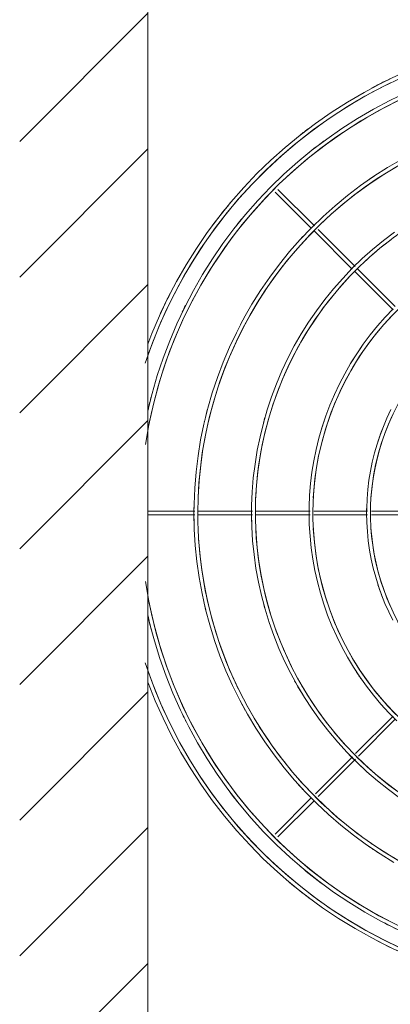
# Model space of a CAD drawing. Header units: millimetres. Extents: x -5998 to 64464, y -2232 to 8822.
# Tile 16 of 52: x 21914 to 22107, y 2852 to 3365. Entities that reach past the tile are written whole.
import ezdxf

# ---------------------------------------------------------------- set-up
doc = ezdxf.new("R2010")
doc.units = ezdxf.units.MM
for name, color, linetype, lineweight in [('A-DETL-GENF', 92, 'Continuous', 18), ('A-WALL', 113, 'Continuous', 18), ('M-EQPM', 50, 'Continuous', 18)]:
    doc.layers.add(name, color=color, linetype=linetype, lineweight=lineweight)

# ---------------------------------------------------------------- blocks, each defined once
blk = doc.blocks.new('Outdoor_Condenser_Unit_Single_Fan_15958 - Generic _Without Brackets_-V1-ELEVAÇÃO 3 - MAPEAMENTO DE DANOS')
at = {"layer": 'M-EQPM'}
for p, q in [((22047.47, 3274.73), (22066.44, 3255.76)), ((22067.86, 3257.17), (22048.89, 3276.14)), ((22067.89, 3254.31), (22087.65, 3234.55)), ((22089.07, 3235.95), (22069.89, 3255.14)), ((22088.76, 3233.44), (22108.9, 3213.3)), ((22109.93, 3215.1), (22090.36, 3234.67)), ((22005.63, 3108.5), (21981.11, 3108.5)), ((22035.63, 3108.5), (22007.53, 3108.5)), ((22065.64, 3108.5), (22037.56, 3108.5)), ((22095.64, 3108.5), (22067.59, 3108.5)), ((22125.65, 3108.5), (22097.62, 3108.5)), ((21981.11, 3106.5), (22005.63, 3106.5)), ((22007.53, 3106.5), (22035.63, 3106.5)), ((22037.56, 3106.5), (22065.64, 3106.5)), ((22067.59, 3106.5), (22095.64, 3106.5)), ((22097.62, 3106.5), (22125.65, 3106.5)), ((22108.89, 3001.68), (22089.39, 2982.18)), ((22090.8, 2980.78), (22109.89, 2999.87)), ((22087.75, 2980.55), (22068.42, 2961.22)), ((22069.91, 2959.88), (22089.29, 2979.26)), ((22066.44, 2959.24), (22047.47, 2940.27)), ((22048.89, 2938.86), (22067.86, 2957.83))]:
    blk.add_line(p, q, dxfattribs=at)
at = {"layer": 'M-EQPM', "flags": 128}
for points in [[(22111.66, 3335.73), (22102.62, 3331.37), (22093.76, 3326.66), (22085.09, 3321.59), (22076.63, 3316.18), (22068.4, 3310.43), (22060.4, 3304.36), (22052.66, 3297.98), (22045.17, 3291.29), (22037.96, 3284.31), (22031.03, 3277.04), (22024.4, 3269.5), (22018.07, 3261.71), (22012.06, 3253.66), (22006.38, 3245.39), (22001.04, 3236.89), (21996.03, 3228.19), (21991.38, 3219.29), (21987.09, 3210.21), (21983.17, 3200.97), (21981.11, 3195.54)], [(21981.11, 3189.67), (21983.08, 3195.22), (21986.77, 3204.47), (21990.83, 3213.56), (21995.25, 3222.48), (22000.03, 3231.22), (22005.15, 3239.77), (22010.61, 3248.1), (22016.39, 3256.2), (22022.5, 3264.07), (22028.92, 3271.69), (22035.63, 3279.04), (22042.63, 3286.12), (22049.92, 3292.92), (22057.46, 3299.41), (22065.27, 3305.6), (22073.31, 3311.48), (22081.58, 3317.03), (22090.07, 3322.24), (22098.75, 3327.11), (22107.63, 3331.63)], [(22115.82, 3326.64), (22107.14, 3322.45), (22098.63, 3317.93), (22090.31, 3313.06), (22082.19, 3307.86), (22074.29, 3302.35), (22066.61, 3296.52), (22059.17, 3290.39), (22051.98, 3283.97), (22045.05, 3277.26), (22038.4, 3270.29), (22032.04, 3263.05), (22025.96, 3255.56), (22020.19, 3247.84), (22014.74, 3239.89), (22009.6, 3231.74), (22004.8, 3223.38), (22000.34, 3214.84), (21996.22, 3206.12), (21992.45, 3197.25), (21989.04, 3188.23), (21985.99, 3179.09), (21983.31, 3169.83), (21981.11, 3160.9)], [(21981.11, 3150.78), (21981.88, 3154.98), (21983.97, 3164.31), (21986.42, 3173.55), (21989.25, 3182.68), (21992.44, 3191.69), (21995.98, 3200.57), (21999.88, 3209.3), (22004.12, 3217.87), (22008.71, 3226.25), (22013.62, 3234.45), (22018.86, 3242.45), (22024.41, 3250.23), (22030.28, 3257.78), (22036.43, 3265.09), (22042.88, 3272.15), (22049.6, 3278.95), (22056.59, 3285.47), (22063.84, 3291.71), (22071.32, 3297.65), (22079.04, 3303.29), (22086.98, 3308.61), (22095.13, 3313.61), (22103.47, 3318.29), (22111.99, 3322.62)], [(22106.83, 3333.4), (22102.62, 3331.37), (22093.76, 3326.66), (22085.09, 3321.59), (22076.63, 3316.18), (22068.4, 3310.43), (22060.4, 3304.36), (22052.66, 3297.98), (22045.17, 3291.29), (22037.96, 3284.31), (22031.03, 3277.04), (22024.4, 3269.5), (22018.07, 3261.71), (22012.06, 3253.66), (22006.38, 3245.39), (22001.04, 3236.89), (21996.03, 3228.19), (21991.38, 3219.29), (21987.09, 3210.21), (21983.17, 3200.97), (21981.11, 3195.54)], [(22106.83, 3333.4), (22102.62, 3331.37), (22093.76, 3326.66), (22085.09, 3321.59), (22076.63, 3316.18), (22068.4, 3310.43), (22060.4, 3304.36), (22052.66, 3297.98), (22045.17, 3291.29), (22037.96, 3284.31), (22031.03, 3277.04), (22024.4, 3269.5), (22018.07, 3261.71), (22012.06, 3253.66), (22006.38, 3245.39), (22001.04, 3236.89), (21996.03, 3228.19), (21991.38, 3219.29), (21987.09, 3210.21), (21983.17, 3200.97), (21981.11, 3195.54)], [(22106.83, 3333.4), (22102.62, 3331.37), (22093.76, 3326.66), (22085.09, 3321.59), (22076.63, 3316.18), (22068.4, 3310.43), (22060.4, 3304.36), (22052.66, 3297.98), (22045.17, 3291.29), (22037.96, 3284.31), (22031.03, 3277.04), (22024.4, 3269.5), (22018.07, 3261.71), (22012.06, 3253.66), (22006.38, 3245.39), (22001.04, 3236.89), (21996.03, 3228.19), (21991.38, 3219.29), (21987.09, 3210.21), (21983.17, 3200.97), (21981.11, 3195.54)], [(22106.83, 3333.4), (22102.62, 3331.37), (22093.76, 3326.66), (22085.09, 3321.59), (22076.63, 3316.18), (22068.4, 3310.43), (22060.4, 3304.36), (22052.66, 3297.98), (22045.17, 3291.29), (22037.96, 3284.31), (22031.03, 3277.04), (22024.4, 3269.5), (22018.07, 3261.71), (22012.06, 3253.66), (22006.38, 3245.39), (22001.04, 3236.89), (21996.03, 3228.19), (21991.38, 3219.29), (21987.09, 3210.21), (21983.17, 3200.97), (21981.11, 3195.54)], [(22106.83, 3333.4), (22102.62, 3331.37), (22093.76, 3326.66), (22085.09, 3321.59), (22076.63, 3316.18), (22068.4, 3310.43), (22060.4, 3304.36), (22052.66, 3297.98), (22045.17, 3291.29), (22037.96, 3284.31), (22031.03, 3277.04), (22024.4, 3269.5), (22018.07, 3261.71), (22012.06, 3253.66), (22006.38, 3245.39), (22001.04, 3236.89), (21996.03, 3228.19), (21991.38, 3219.29), (21987.09, 3210.21), (21983.17, 3200.97), (21981.11, 3195.54)], [(22106.83, 3333.4), (22102.62, 3331.37), (22093.76, 3326.66), (22085.09, 3321.59), (22076.63, 3316.18), (22068.4, 3310.43), (22060.4, 3304.36), (22052.66, 3297.98), (22045.17, 3291.29), (22037.96, 3284.31), (22031.03, 3277.04), (22024.4, 3269.5), (22018.07, 3261.71), (22012.06, 3253.66), (22006.38, 3245.39), (22001.04, 3236.89), (21996.03, 3228.19), (21991.38, 3219.29), (21987.09, 3210.21), (21983.17, 3200.97), (21981.11, 3195.54)], [(22106.83, 3333.4), (22102.62, 3331.37), (22093.76, 3326.66), (22085.09, 3321.59), (22076.63, 3316.18), (22068.4, 3310.43), (22060.4, 3304.36), (22052.66, 3297.98), (22045.17, 3291.29), (22037.96, 3284.31), (22031.03, 3277.04), (22024.4, 3269.5), (22018.07, 3261.71), (22012.06, 3253.66), (22006.38, 3245.39), (22001.04, 3236.89), (21996.03, 3228.19), (21991.38, 3219.29), (21987.09, 3210.21), (21983.17, 3200.97), (21981.11, 3195.54)], [(22113.26, 3291.73), (22105.97, 3287.47), (22098.86, 3282.92), (22091.94, 3278.09), (22085.22, 3272.99), (22078.71, 3267.62), (22072.41, 3262), (22066.35, 3256.13), (22060.52, 3250.02), (22054.95, 3243.69), (22049.63, 3237.13), (22044.58, 3230.37), (22039.81, 3223.41), (22035.31, 3216.27), (22031.11, 3208.95), (22027.2, 3201.47), (22023.59, 3193.84), (22020.29, 3186.08), (22017.31, 3178.18), (22014.64, 3170.18), (22012.29, 3162.07), (22010.27, 3153.87), (22008.58, 3145.61), (22007.23, 3137.28), (22006.2, 3128.9), (22005.52, 3120.49), (22005.16, 3112.06), (22005.11, 3107.5)], [(22007.11, 3107.5), (22007.28, 3115.86), (22007.78, 3124.2), (22008.62, 3132.52), (22009.78, 3140.8), (22011.28, 3149.02), (22013.11, 3157.18), (22015.25, 3165.26), (22017.72, 3173.24), (22020.51, 3181.13), (22023.61, 3188.89), (22027.02, 3196.52), (22030.73, 3204.01), (22034.74, 3211.35), (22039.04, 3218.52), (22043.62, 3225.51), (22048.48, 3232.31), (22053.6, 3238.92), (22058.99, 3245.31), (22064.62, 3251.48), (22070.5, 3257.43), (22076.62, 3263.13), (22082.95, 3268.58), (22089.5, 3273.78), (22096.25, 3278.71), (22103.19, 3283.37), (22110.31, 3287.74)], [(22109.6, 3253.84), (22103.83, 3249.46), (22098.24, 3244.86), (22092.84, 3240.03), (22087.64, 3235), (22082.65, 3229.76), (22077.86, 3224.32), (22073.3, 3218.7), (22068.97, 3212.9), (22064.87, 3206.93), (22061.02, 3200.81), (22057.41, 3194.53), (22054.06, 3188.11), (22050.96, 3181.57), (22048.13, 3174.9), (22045.57, 3168.13), (22043.28, 3161.26), (22041.27, 3154.31), (22039.54, 3147.28), (22038.09, 3140.19), (22036.93, 3133.04), (22036.05, 3125.86), (22035.46, 3118.64), (22035.16, 3111.41), (22035.11, 3107.5)], [(22037.11, 3107.5), (22037.26, 3114.66), (22037.69, 3121.8), (22038.4, 3128.93), (22039.4, 3136.02), (22040.68, 3143.06), (22042.25, 3150.05), (22044.09, 3156.97), (22046.2, 3163.81), (22048.59, 3170.56), (22051.25, 3177.21), (22054.16, 3183.74), (22057.34, 3190.16), (22060.78, 3196.44), (22064.46, 3202.58), (22068.38, 3208.57), (22072.54, 3214.4), (22076.93, 3220.05), (22081.54, 3225.53), (22086.37, 3230.82), (22091.4, 3235.91), (22096.64, 3240.79), (22102.06, 3245.46), (22107.67, 3249.91)], [(22108.94, 3213.87), (22104.77, 3209.49), (22100.78, 3204.96), (22096.97, 3200.27), (22093.36, 3195.43), (22089.94, 3190.45), (22086.72, 3185.34), (22083.72, 3180.1), (22080.92, 3174.75), (22078.34, 3169.29), (22075.98, 3163.73), (22073.84, 3158.08), (22071.93, 3152.35), (22070.25, 3146.55), (22068.81, 3140.69), (22067.6, 3134.77), (22066.63, 3128.81), (22065.89, 3122.81), (22065.4, 3116.79), (22065.15, 3110.76), (22065.11, 3107.5)], [(22067.11, 3107.5), (22067.23, 3113.46), (22067.59, 3119.41), (22068.19, 3125.34), (22069.02, 3131.24), (22070.09, 3137.1), (22071.39, 3142.92), (22072.92, 3148.68), (22074.68, 3154.37), (22076.67, 3159.99), (22078.88, 3165.52), (22081.31, 3170.96), (22083.95, 3176.31), (22086.81, 3181.54), (22089.87, 3186.65), (22093.14, 3191.63), (22096.6, 3196.48), (22100.26, 3201.19), (22104.1, 3205.75), (22108.11, 3210.15)], [(22107.78, 3161.39), (22105.71, 3157.01), (22103.82, 3152.56), (22102.11, 3148.03), (22100.58, 3143.44), (22099.23, 3138.79), (22098.07, 3134.09), (22097.1, 3129.35), (22096.33, 3124.58), (22095.74, 3119.77), (22095.34, 3114.95), (22095.14, 3110.11), (22095.11, 3107.5)], [(22097.11, 3107.5), (22097.21, 3112.26), (22097.5, 3117.01), (22097.97, 3121.75), (22098.63, 3126.46), (22099.49, 3131.14), (22100.53, 3135.79), (22101.75, 3140.39), (22103.16, 3144.93), (22104.74, 3149.42), (22106.51, 3153.84), (22108.45, 3158.19)], [(22112.49, 2881.08), (22103.52, 2885.41), (22094.73, 2890.09), (22086.13, 2895.12), (22077.75, 2900.49), (22069.58, 2906.18), (22061.64, 2912.21), (22053.96, 2918.54), (22046.53, 2925.17), (22039.38, 2932.1), (22032.5, 2939.31), (22025.92, 2946.79), (22019.65, 2954.52), (22013.69, 2962.5), (22008.05, 2970.71), (22002.75, 2979.14), (21997.79, 2987.78), (21993.17, 2996.6), (21988.92, 3005.61), (21985.02, 3014.77), (21981.5, 3024.09), (21981.11, 3025.25)], [(21981.11, 3054.27), (21982.02, 3050.21), (21984.5, 3040.9), (21987.35, 3031.69), (21990.56, 3022.6), (21994.14, 3013.65), (21998.07, 3004.85), (22002.35, 2996.21), (22006.97, 2987.75), (22011.93, 2979.48), (22017.21, 2971.42), (22022.81, 2963.58), (22028.72, 2955.96), (22034.93, 2948.59), (22041.43, 2941.47), (22048.21, 2934.62), (22055.26, 2928.04), (22062.56, 2921.75), (22070.11, 2915.76), (22077.9, 2910.07), (22085.9, 2904.71), (22094.12, 2899.66), (22102.52, 2894.95), (22111.12, 2890.58)], [(22108.04, 2894.33), (22099.61, 2898.82), (22091.35, 2903.65), (22083.3, 2908.8), (22075.46, 2914.27), (22067.85, 2920.05), (22060.47, 2926.13), (22053.34, 2932.5), (22046.47, 2939.15), (22039.88, 2946.06), (22033.56, 2953.24), (22027.54, 2960.66), (22021.82, 2968.32), (22016.41, 2976.2), (22011.32, 2984.3), (22006.56, 2992.58), (22002.13, 3001.06), (21998.04, 3009.7), (21994.31, 3018.5), (21990.92, 3027.44), (21987.9, 3036.51), (21985.25, 3045.69), (21982.96, 3054.97), (21981.11, 3063.99)], [(21981.2, 3019.08), (21984.93, 3009.76), (21989.02, 3000.59), (21993.48, 2991.59), (21998.29, 2982.78), (22003.45, 2974.17), (22008.96, 2965.77), (22014.79, 2957.6), (22020.94, 2949.67), (22027.41, 2941.99), (22034.18, 2934.58), (22041.24, 2927.44), (22048.58, 2920.59), (22056.19, 2914.04), (22064.05, 2907.8), (22072.16, 2901.88), (22080.5, 2896.29), (22089.05, 2891.04), (22097.81, 2886.13), (22106.76, 2881.57), (22115.88, 2877.38)], [(22005.11, 3107.5), (22005.28, 3099.06), (22005.79, 3090.64), (22006.63, 3082.24), (22007.81, 3073.88), (22009.32, 3065.58), (22011.16, 3057.34), (22013.33, 3049.19), (22015.83, 3041.13), (22018.64, 3033.17), (22021.77, 3025.33), (22025.21, 3017.63), (22028.96, 3010.06), (22033.01, 3002.66), (22037.34, 2995.42), (22041.97, 2988.36), (22046.87, 2981.49), (22052.05, 2974.82), (22057.48, 2968.37), (22063.17, 2962.14), (22069.11, 2956.14), (22075.28, 2950.38), (22081.68, 2944.87), (22088.29, 2939.63), (22095.1, 2934.65), (22102.11, 2929.95), (22109.3, 2925.53)], [(22114.23, 2925.02), (22107.02, 2929.24), (22099.97, 2933.74), (22093.12, 2938.52), (22086.46, 2943.58), (22080.01, 2948.89), (22073.77, 2954.46), (22067.77, 2960.28), (22062, 2966.33), (22056.48, 2972.6), (22051.21, 2979.1), (22046.21, 2985.79), (22041.48, 2992.68), (22037.03, 2999.76), (22032.86, 3007.01), (22028.99, 3014.42), (22025.42, 3021.97), (22022.15, 3029.67), (22019.19, 3037.49), (22016.55, 3045.42), (22014.23, 3053.45), (22012.23, 3061.57), (22010.55, 3069.76), (22009.21, 3078.01), (22008.19, 3086.3), (22007.51, 3094.64), (22007.16, 3102.99), (22007.11, 3107.5)], [(22035.11, 3107.5), (22035.26, 3100.26), (22035.69, 3093.04), (22036.42, 3085.83), (22037.43, 3078.66), (22038.72, 3071.54), (22040.3, 3064.48), (22042.16, 3057.48), (22044.3, 3050.56), (22046.72, 3043.74), (22049.4, 3037.02), (22052.35, 3030.4), (22055.57, 3023.92), (22059.04, 3017.56), (22062.76, 3011.36), (22066.73, 3005.3), (22070.94, 2999.41), (22075.37, 2993.69), (22080.04, 2988.15), (22084.92, 2982.81), (22090.01, 2977.66), (22095.3, 2972.72), (22100.79, 2968), (22106.46, 2963.5), (22112.31, 2959.23)], [(22110.77, 2962.78), (22105.07, 2967.11), (22099.54, 2971.66), (22094.21, 2976.43), (22089.06, 2981.41), (22084.12, 2986.59), (22079.39, 2991.97), (22074.88, 2997.53), (22070.6, 3003.26), (22066.54, 3009.17), (22062.73, 3015.23), (22059.16, 3021.43), (22055.85, 3027.78), (22052.79, 3034.25), (22049.99, 3040.84), (22047.46, 3047.54), (22045.19, 3054.33), (22043.2, 3061.21), (22041.49, 3068.16), (22040.06, 3075.17), (22038.91, 3082.24), (22038.04, 3089.35), (22037.45, 3096.48), (22037.16, 3103.64), (22037.11, 3107.5)], [(22065.11, 3107.5), (22065.24, 3101.46), (22065.6, 3095.43), (22066.2, 3089.42), (22067.04, 3083.44), (22068.12, 3077.5), (22069.44, 3071.61), (22071, 3065.77), (22072.78, 3060), (22074.79, 3054.31), (22077.03, 3048.7), (22079.5, 3043.18), (22082.18, 3037.77), (22085.07, 3032.47), (22088.18, 3027.29), (22091.49, 3022.24), (22095, 3017.32), (22098.7, 3012.55), (22102.59, 3007.93), (22106.66, 3003.47), (22110.91, 2999.18)], [(22110.36, 3002.54), (22106.24, 3006.86), (22102.31, 3011.33), (22098.55, 3015.96), (22094.99, 3020.73), (22091.61, 3025.65), (22088.44, 3030.69), (22085.47, 3035.86), (22082.71, 3041.14), (22080.16, 3046.53), (22077.83, 3052.01), (22075.72, 3057.59), (22073.84, 3063.24), (22072.18, 3068.97), (22070.76, 3074.75), (22069.56, 3080.59), (22068.61, 3086.47), (22067.88, 3092.39), (22067.4, 3098.33), (22067.15, 3104.28), (22067.11, 3107.5)], [(22095.11, 3107.5), (22095.21, 3102.66), (22095.5, 3097.83), (22095.99, 3093.01), (22096.66, 3088.22), (22097.53, 3083.46), (22098.58, 3078.74), (22099.83, 3074.06), (22101.26, 3069.44), (22102.87, 3064.87), (22104.67, 3060.38), (22106.64, 3055.96), (22108.79, 3051.62)], [(22107.53, 3058.8), (22105.67, 3063.18), (22103.99, 3067.64), (22102.49, 3072.15), (22101.16, 3076.72), (22100.02, 3081.35), (22099.07, 3086.01), (22098.31, 3090.71), (22097.73, 3095.43), (22097.34, 3100.18), (22097.14, 3104.93), (22097.11, 3107.5)], [(21981.2, 3019.08), (21984.93, 3009.76), (21989.02, 3000.59), (21993.48, 2991.59), (21998.29, 2982.78), (22003.45, 2974.17), (22008.96, 2965.77), (22014.79, 2957.6), (22020.94, 2949.67), (22027.41, 2941.99), (22034.18, 2934.58), (22041.24, 2927.44), (22048.58, 2920.59), (22056.19, 2914.04), (22064.05, 2907.8), (22072.16, 2901.88), (22080.5, 2896.29), (22089.05, 2891.04), (22097.81, 2886.13), (22106.76, 2881.57), (22115.88, 2877.38)], [(21981.2, 3019.08), (21984.93, 3009.76), (21989.02, 3000.59), (21993.48, 2991.59), (21998.29, 2982.78), (22003.45, 2974.17), (22008.96, 2965.77), (22014.79, 2957.6), (22020.94, 2949.67), (22027.41, 2941.99), (22034.18, 2934.58), (22041.24, 2927.44), (22048.58, 2920.59), (22056.19, 2914.04), (22064.05, 2907.8), (22072.16, 2901.88), (22080.5, 2896.29), (22089.05, 2891.04), (22097.81, 2886.13), (22106.76, 2881.57), (22115.88, 2877.38)], [(21981.2, 3019.08), (21984.93, 3009.76), (21989.02, 3000.59), (21993.48, 2991.59), (21998.29, 2982.78), (22003.45, 2974.17), (22008.96, 2965.77), (22014.79, 2957.6), (22020.94, 2949.67), (22027.41, 2941.99), (22034.18, 2934.58), (22041.24, 2927.44), (22048.58, 2920.59), (22056.19, 2914.04), (22064.05, 2907.8), (22072.16, 2901.88), (22080.5, 2896.29), (22089.05, 2891.04), (22097.81, 2886.13), (22106.76, 2881.57), (22115.88, 2877.38)], [(21981.2, 3019.08), (21984.93, 3009.76), (21989.02, 3000.59), (21993.48, 2991.59), (21998.29, 2982.78), (22003.45, 2974.17), (22008.96, 2965.77), (22014.79, 2957.6), (22020.94, 2949.67), (22027.41, 2941.99), (22034.18, 2934.58), (22041.24, 2927.44), (22048.58, 2920.59), (22056.19, 2914.04), (22064.05, 2907.8), (22072.16, 2901.88), (22080.5, 2896.29), (22089.05, 2891.04), (22097.81, 2886.13), (22106.76, 2881.57), (22115.88, 2877.38)], [(21981.2, 3019.08), (21984.93, 3009.76), (21989.02, 3000.59), (21993.48, 2991.59), (21998.29, 2982.78), (22003.45, 2974.17), (22008.96, 2965.77), (22014.79, 2957.6), (22020.94, 2949.67), (22027.41, 2941.99), (22034.18, 2934.58), (22041.24, 2927.44), (22048.58, 2920.59), (22056.19, 2914.04), (22064.05, 2907.8), (22072.16, 2901.88), (22080.5, 2896.29), (22089.05, 2891.04), (22097.81, 2886.13), (22106.76, 2881.57), (22115.88, 2877.38)], [(21981.2, 3019.08), (21984.93, 3009.76), (21989.02, 3000.59), (21993.48, 2991.59), (21998.29, 2982.78), (22003.45, 2974.17), (22008.96, 2965.77), (22014.79, 2957.6), (22020.94, 2949.67), (22027.41, 2941.99), (22034.18, 2934.58), (22041.24, 2927.44), (22048.58, 2920.59), (22056.19, 2914.04), (22064.05, 2907.8), (22072.16, 2901.88), (22080.5, 2896.29), (22089.05, 2891.04), (22097.81, 2886.13), (22106.76, 2881.57), (22115.88, 2877.38)], [(21981.2, 3019.08), (21984.93, 3009.76), (21989.02, 3000.59), (21993.48, 2991.59), (21998.29, 2982.78), (22003.45, 2974.17), (22008.96, 2965.77), (22014.79, 2957.6), (22020.94, 2949.67), (22027.41, 2941.99), (22034.18, 2934.58), (22041.24, 2927.44), (22048.58, 2920.59), (22056.19, 2914.04), (22064.05, 2907.8), (22072.16, 2901.88), (22080.5, 2896.29), (22089.05, 2891.04), (22097.81, 2886.13), (22106.76, 2881.57), (22115.88, 2877.38)]]:
    blk.add_lwpolyline(points, dxfattribs=at)
at = {"layer": 'M-EQPM'}
for radius, start, end in [(249, 1.8408, 161.7272), (239, 1.9179, 171.4175), (251, 115.7143, 118.1434), (251, 117.3214, 118.1434), (251, 117.3214, 118.1434), (251, 117.3214, 118.1434), (251, 117.3214, 118.1434), (251, 117.3214, 118.1434), (251, 117.3214, 118.1434), (251, 117.3214, 118.1434), (251, 127.1443, 128.5714), (209, 110.7779, 177.8069), (241, 126.4203, 130.1786), (211, 123.0944, 124.6154), (251, 139.9354, 143.7436), (251, 143.0357, 143.7436), (251, 143.0357, 143.7436), (251, 143.0357, 143.7436), (251, 143.0357, 143.7436), (251, 143.0357, 143.7436), (251, 143.0357, 143.7436), (251, 143.0357, 143.7436), (241, 140.3761, 141.4286), (241, 140.3761, 141.4286), (179, 121.875, 133.125), (149, 3.0763, 176.9237), (211, 136.968, 138.4615), (179, 135, 177.4393), (119, 3.8518, 176.1482), (251, 152.9072, 155.8467), (241, 153.3643, 154.2857), (241, 153.3643, 154.2857), (211, 150.8395, 152.3077), (151, 145.0006, 148.8086), (241, 165.367, 167.1429), (241, 165.367, 165.5357), (239, 167.1429, 168.75), (211, 165.2402, 167.0059), (181, 163.9437, 165), (151, 161.5112, 163.6364), (121, 158.7769, 162), (211, 178.6962, 180), (181, 178.5825, 180), (151, 178.419, 180), (121, 178.1643, 180), (211, 180, 181.3038), (181, 180, 181.4175), (151, 180, 181.581), (121, 180, 181.8357), (249, 198.2728, 358.1592), (239, 188.5825, 358.0821), (209, 182.1931, 205.9615), (179, 182.5607, 208.125), (149, 183.0763, 356.9237), (119, 183.8518, 356.1482), (121, 198, 201.361), (239, 191.25, 192.8571), (211, 193.0342, 193.8462), (181, 195, 196.0634), (241, 192.8571, 194.633), (241, 194.4643, 194.633), (151, 212.7273, 214.981), (181, 208.854, 211.8689), (179, 210.171, 223.125), (211, 207.6923, 209.1715), (209, 207.6923, 219.8077), (241, 205.7143, 206.7671), (181, 223.859, 226.875), (179, 225.1556, 299.9129), (211, 221.5385, 223.0179), (209, 221.5385, 233.6538), (241, 216.9643, 218.5714), (241, 216.9643, 218.5714), (209, 235.4114, 247.5), (211, 235.3846, 236.9077), (241, 229.8214, 233.5772), (251, 229.8214, 233.3116), (251, 233.0357, 233.3116), (251, 233.0357, 233.3116), (251, 233.0357, 233.3116), (251, 233.0357, 233.3116), (251, 233.0357, 233.3116), (251, 233.0357, 233.3116), (251, 233.0357, 233.3116), (241, 242.3709, 242.6786), (241, 242.3709, 246.4324), (251, 242.6786, 245.5038)]:
    blk.add_arc((22216.11, 3107.5), radius, start, end, dxfattribs=at)

msp = doc.modelspace()

# ---------------------------------------------------------------- hatches: boundary and pattern name
at = {"layer": 'A-DETL-GENF'}
h = msp.add_hatch(dxfattribs=at)
h.set_pattern_fill('FP_9', color=231, style=0, pattern_type=2)
h.set_pattern_definition([(45, (11188.586, 0), (-35.35534, 35.35534), [])])
h.paths.add_polyline_path([(21981.11, 1280), (21981.11, 5325.63), (21914.27, 5325.63), (21914.27, 1280)], flags=0)

# ---------------------------------------------------------------- linework, layer by layer
at = {"layer": 'A-WALL'}
msp.add_line((21981.11, 5175.09), (21981.11, 1280), dxfattribs=at)

# ---------------------------------------------------------------- block references
at = {"layer": 'M-EQPM'}
msp.add_blockref('Outdoor_Condenser_Unit_Single_Fan_15958 - Generic _Without Brackets_-V1-ELEVAÇÃO 3 - MAPEAMENTO DE DANOS', (0, 0), dxfattribs=at)

doc.saveas('drawing.dxf')
